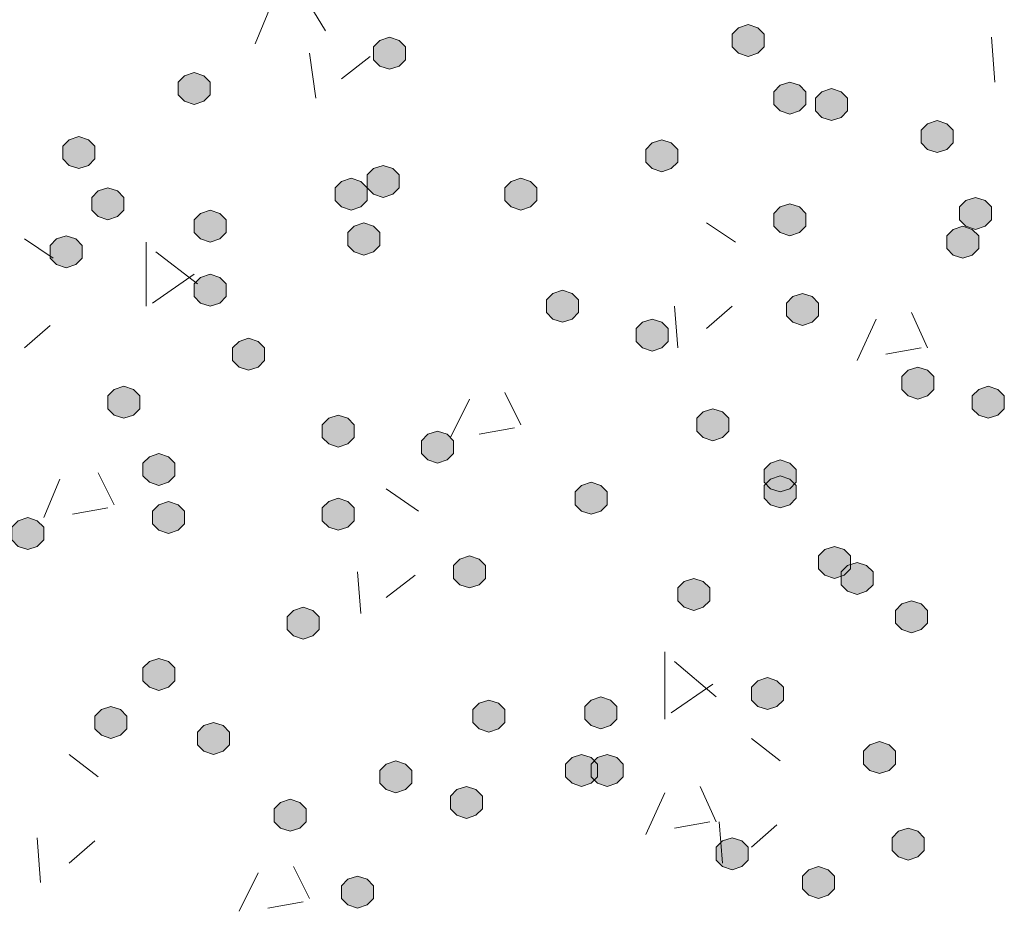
# Model space of a CAD drawing. Header units: millimetres. Extents: x 1527433 to 14789979, y -245576 to 11310.
# Tile 41 of 135: x 1948707 to 1949358, y -63994 to -63405. Entities that reach past the tile are written whole.
import ezdxf

# ---------------------------------------------------------------- set-up
doc = ezdxf.new("R2010")
doc.units = ezdxf.units.MM

msp = doc.modelspace()

# ---------------------------------------------------------------- hatches: boundary and pattern name
h = msp.add_hatch(color=7)
h.dxf.hatch_style = 2
h.paths.add_polyline_path([(1949188.85, -63407.745), (1949182.5, -63409.862), (1949178.267, -63414.095), (1949178.267, -63422.562), (1949182.5, -63426.795), (1949188.85, -63428.912), (1949195.2, -63426.795), (1949199.433, -63422.562), (1949199.433, -63414.095), (1949195.2, -63409.862)])
h = msp.add_hatch(color=7)
h.dxf.hatch_style = 2
h.paths.add_polyline_path([(1948951.783, -63416.212), (1948945.433, -63418.329), (1948941.2, -63422.562), (1948941.2, -63431.029), (1948945.433, -63435.262), (1948951.783, -63437.379), (1948958.133, -63435.262), (1948962.367, -63431.029), (1948962.367, -63422.562), (1948958.133, -63418.329)])
h = msp.add_hatch(color=7)
h.dxf.hatch_style = 2
h.paths.add_polyline_path([(1948822.667, -63439.495), (1948816.317, -63441.612), (1948812.083, -63445.845), (1948812.083, -63454.312), (1948816.317, -63458.545), (1948822.667, -63460.662), (1948829.017, -63458.545), (1948833.25, -63454.312), (1948833.25, -63445.845), (1948829.017, -63441.612)])
h = msp.add_hatch(color=7)
h.dxf.hatch_style = 2
h.paths.add_polyline_path([(1949216.367, -63445.845), (1949210.017, -63447.962), (1949205.783, -63452.195), (1949205.783, -63460.662), (1949210.017, -63464.895), (1949216.367, -63467.012), (1949222.717, -63464.895), (1949226.95, -63460.662), (1949226.95, -63452.195), (1949222.717, -63447.962)])
h = msp.add_hatch(color=7)
h.dxf.hatch_style = 2
h.paths.add_polyline_path([(1949243.883, -63450.079), (1949237.533, -63452.195), (1949233.3, -63456.429), (1949233.3, -63464.895), (1949237.533, -63469.129), (1949243.883, -63471.245), (1949250.233, -63469.129), (1949254.467, -63464.895), (1949254.467, -63456.429), (1949250.233, -63452.195)])
h = msp.add_hatch(color=7)
h.dxf.hatch_style = 2
h.paths.add_polyline_path([(1949313.733, -63471.245), (1949307.383, -63473.362), (1949303.15, -63477.595), (1949303.15, -63486.062), (1949307.383, -63490.295), (1949313.733, -63492.412), (1949320.083, -63490.295), (1949324.317, -63486.062), (1949324.317, -63477.595), (1949320.083, -63473.362)])
h = msp.add_hatch(color=7)
h.dxf.hatch_style = 2
h.paths.add_polyline_path([(1948746.467, -63481.829), (1948740.117, -63483.945), (1948735.883, -63488.179), (1948735.883, -63496.645), (1948740.117, -63500.879), (1948746.467, -63502.995), (1948752.817, -63500.879), (1948757.05, -63496.645), (1948757.05, -63488.179), (1948752.817, -63483.945)])
h = msp.add_hatch(color=7)
h.dxf.hatch_style = 2
h.paths.add_polyline_path([(1949131.7, -63483.945), (1949125.35, -63486.062), (1949121.117, -63490.295), (1949121.117, -63498.762), (1949125.35, -63502.995), (1949131.7, -63505.112), (1949138.05, -63502.995), (1949142.283, -63498.762), (1949142.283, -63490.295), (1949138.05, -63486.062)])
h = msp.add_hatch(color=7)
h.dxf.hatch_style = 2
h.paths.add_polyline_path([(1948947.55, -63500.879), (1948941.2, -63502.995), (1948936.967, -63507.229), (1948936.967, -63515.695), (1948941.2, -63519.929), (1948947.55, -63522.045), (1948953.9, -63519.929), (1948958.133, -63515.695), (1948958.133, -63507.229), (1948953.9, -63502.995)])
h = msp.add_hatch(color=7)
h.dxf.hatch_style = 2
h.paths.add_polyline_path([(1948926.383, -63509.345), (1948920.033, -63511.462), (1948915.8, -63515.695), (1948915.8, -63524.162), (1948920.033, -63528.395), (1948926.383, -63530.512), (1948932.733, -63528.395), (1948936.967, -63524.162), (1948936.967, -63515.695), (1948932.733, -63511.462)])
h = msp.add_hatch(color=7)
h.dxf.hatch_style = 2
h.paths.add_polyline_path([(1949038.567, -63509.345), (1949032.217, -63511.462), (1949027.983, -63515.695), (1949027.983, -63524.162), (1949032.217, -63528.395), (1949038.567, -63530.512), (1949044.917, -63528.395), (1949049.15, -63524.162), (1949049.15, -63515.695), (1949044.917, -63511.462)])
h = msp.add_hatch(color=7)
h.dxf.hatch_style = 2
h.paths.add_polyline_path([(1948765.517, -63515.695), (1948759.167, -63517.812), (1948754.933, -63522.045), (1948754.933, -63530.512), (1948759.167, -63534.745), (1948765.517, -63536.862), (1948771.867, -63534.745), (1948776.1, -63530.512), (1948776.1, -63522.045), (1948771.867, -63517.812)])
h = msp.add_hatch(color=7)
h.dxf.hatch_style = 2
h.paths.add_polyline_path([(1949339.133, -63522.045), (1949332.783, -63524.162), (1949328.55, -63528.395), (1949328.55, -63536.862), (1949332.783, -63541.095), (1949339.133, -63543.212), (1949345.483, -63541.095), (1949349.717, -63536.862), (1949349.717, -63528.395), (1949345.483, -63524.162)])
h = msp.add_hatch(color=7)
h.dxf.hatch_style = 2
h.paths.add_polyline_path([(1948833.25, -63530.512), (1948826.9, -63532.629), (1948822.667, -63536.862), (1948822.667, -63545.329), (1948826.9, -63549.562), (1948833.25, -63551.679), (1948839.6, -63549.562), (1948843.833, -63545.329), (1948843.833, -63536.862), (1948839.6, -63532.629)])
h = msp.add_hatch(color=7)
h.dxf.hatch_style = 2
h.paths.add_polyline_path([(1949216.367, -63526.279), (1949210.017, -63528.395), (1949205.783, -63532.629), (1949205.783, -63541.095), (1949210.017, -63545.329), (1949216.367, -63547.445), (1949222.717, -63545.329), (1949226.95, -63541.095), (1949226.95, -63532.629), (1949222.717, -63528.395)])
h = msp.add_hatch(color=7)
h.dxf.hatch_style = 2
h.paths.add_polyline_path([(1948934.85, -63538.979), (1948928.5, -63541.095), (1948924.267, -63545.329), (1948924.267, -63553.795), (1948928.5, -63558.029), (1948934.85, -63560.145), (1948941.2, -63558.029), (1948945.433, -63553.795), (1948945.433, -63545.329), (1948941.2, -63541.095)])
h = msp.add_hatch(color=7)
h.dxf.hatch_style = 2
h.paths.add_polyline_path([(1949330.667, -63541.095), (1949324.317, -63543.212), (1949320.083, -63547.445), (1949320.083, -63555.912), (1949324.317, -63560.145), (1949330.667, -63562.262), (1949337.017, -63560.145), (1949341.25, -63555.912), (1949341.25, -63547.445), (1949337.017, -63543.212)])
h = msp.add_hatch(color=7)
h.dxf.hatch_style = 2
h.paths.add_polyline_path([(1948738, -63547.445), (1948731.65, -63549.562), (1948727.417, -63553.795), (1948727.417, -63562.262), (1948731.65, -63566.495), (1948738, -63568.612), (1948744.35, -63566.495), (1948748.583, -63562.262), (1948748.583, -63553.795), (1948744.35, -63549.562)])
h = msp.add_hatch(color=7)
h.dxf.hatch_style = 2
h.paths.add_polyline_path([(1948833.25, -63572.845), (1948826.9, -63574.962), (1948822.667, -63579.195), (1948822.667, -63587.662), (1948826.9, -63591.895), (1948833.25, -63594.012), (1948839.6, -63591.895), (1948843.833, -63587.662), (1948843.833, -63579.195), (1948839.6, -63574.962)])
h = msp.add_hatch(color=7)
h.dxf.hatch_style = 2
h.paths.add_polyline_path([(1949066.083, -63583.429), (1949059.733, -63585.545), (1949055.5, -63589.779), (1949055.5, -63598.245), (1949059.733, -63602.479), (1949066.083, -63604.595), (1949072.433, -63602.479), (1949076.667, -63598.245), (1949076.667, -63589.779), (1949072.433, -63585.545)])
h = msp.add_hatch(color=7)
h.dxf.hatch_style = 2
h.paths.add_polyline_path([(1949224.833, -63585.545), (1949218.483, -63587.662), (1949214.25, -63591.895), (1949214.25, -63600.362), (1949218.483, -63604.595), (1949224.833, -63606.712), (1949231.183, -63604.595), (1949235.417, -63600.362), (1949235.417, -63591.895), (1949231.183, -63587.662)])
h = msp.add_hatch(color=7)
h.dxf.hatch_style = 2
h.paths.add_polyline_path([(1949125.35, -63602.479), (1949119, -63604.595), (1949114.767, -63608.829), (1949114.767, -63617.295), (1949119, -63621.529), (1949125.35, -63623.645), (1949131.7, -63621.529), (1949135.933, -63617.295), (1949135.933, -63608.829), (1949131.7, -63604.595)])
h = msp.add_hatch(color=7)
h.dxf.hatch_style = 2
h.paths.add_polyline_path([(1948858.65, -63615.179), (1948852.3, -63617.295), (1948848.067, -63621.529), (1948848.067, -63629.995), (1948852.3, -63634.229), (1948858.65, -63636.345), (1948865, -63634.229), (1948869.233, -63629.995), (1948869.233, -63621.529), (1948865, -63617.295)])
h = msp.add_hatch(color=7)
h.dxf.hatch_style = 2
h.paths.add_polyline_path([(1949301.033, -63634.229), (1949294.683, -63636.345), (1949290.45, -63640.579), (1949290.45, -63649.045), (1949294.683, -63653.279), (1949301.033, -63655.395), (1949307.383, -63653.279), (1949311.617, -63649.045), (1949311.617, -63640.579), (1949307.383, -63636.345)])
h = msp.add_hatch(color=7)
h.dxf.hatch_style = 2
h.paths.add_polyline_path([(1948776.1, -63646.929), (1948769.75, -63649.045), (1948765.517, -63653.279), (1948765.517, -63661.745), (1948769.75, -63665.979), (1948776.1, -63668.095), (1948782.45, -63665.979), (1948786.683, -63661.745), (1948786.683, -63653.279), (1948782.45, -63649.045)])
h = msp.add_hatch(color=7)
h.dxf.hatch_style = 2
h.paths.add_polyline_path([(1949347.6, -63646.929), (1949341.25, -63649.045), (1949337.017, -63653.279), (1949337.017, -63661.745), (1949341.25, -63665.979), (1949347.6, -63668.095), (1949353.95, -63665.979), (1949358.183, -63661.745), (1949358.183, -63653.279), (1949353.95, -63649.045)])
h = msp.add_hatch(color=7)
h.dxf.hatch_style = 2
h.paths.add_polyline_path([(1949165.567, -63661.745), (1949159.217, -63663.862), (1949154.983, -63668.095), (1949154.983, -63676.562), (1949159.217, -63680.795), (1949165.567, -63682.912), (1949171.917, -63680.795), (1949176.15, -63676.562), (1949176.15, -63668.095), (1949171.917, -63663.862)])
h = msp.add_hatch(color=7)
h.dxf.hatch_style = 2
h.paths.add_polyline_path([(1948917.917, -63665.979), (1948911.567, -63668.095), (1948907.333, -63672.329), (1948907.333, -63680.795), (1948911.567, -63685.029), (1948917.917, -63687.145), (1948924.267, -63685.029), (1948928.5, -63680.795), (1948928.5, -63672.329), (1948924.267, -63668.095)])
h = msp.add_hatch(color=7)
h.dxf.hatch_style = 2
h.paths.add_polyline_path([(1948983.533, -63676.562), (1948977.183, -63678.679), (1948972.95, -63682.912), (1948972.95, -63691.379), (1948977.183, -63695.612), (1948983.533, -63697.729), (1948989.883, -63695.612), (1948994.117, -63691.379), (1948994.117, -63682.912), (1948989.883, -63678.679)])
h = msp.add_hatch(color=7)
h.dxf.hatch_style = 2
h.paths.add_polyline_path([(1948799.383, -63691.379), (1948793.033, -63693.495), (1948788.8, -63697.729), (1948788.8, -63706.195), (1948793.033, -63710.429), (1948799.383, -63712.545), (1948805.733, -63710.429), (1948809.967, -63706.195), (1948809.967, -63697.729), (1948805.733, -63693.495)])
h = msp.add_hatch(color=7)
h.dxf.hatch_style = 2
h.paths.add_polyline_path([(1949210.017, -63695.612), (1949203.667, -63697.729), (1949199.433, -63701.962), (1949199.433, -63710.429), (1949203.667, -63714.662), (1949210.017, -63716.779), (1949216.367, -63714.662), (1949220.6, -63710.429), (1949220.6, -63701.962), (1949216.367, -63697.729)])
h = msp.add_hatch(color=7)
h.dxf.hatch_style = 2
h.paths.add_polyline_path([(1949210.017, -63706.195), (1949203.667, -63708.312), (1949199.433, -63712.545), (1949199.433, -63721.012), (1949203.667, -63725.245), (1949210.017, -63727.362), (1949216.367, -63725.245), (1949220.6, -63721.012), (1949220.6, -63712.545), (1949216.367, -63708.312)])
h = msp.add_hatch(color=7)
h.dxf.hatch_style = 2
h.paths.add_polyline_path([(1949085.133, -63710.429), (1949078.783, -63712.545), (1949074.55, -63716.779), (1949074.55, -63725.245), (1949078.783, -63729.479), (1949085.133, -63731.595), (1949091.483, -63729.479), (1949095.717, -63725.245), (1949095.717, -63716.779), (1949091.483, -63712.545)])
h = msp.add_hatch(color=7)
h.dxf.hatch_style = 2
h.paths.add_polyline_path([(1948805.733, -63723.129), (1948799.383, -63725.245), (1948795.15, -63729.479), (1948795.15, -63737.945), (1948799.383, -63742.179), (1948805.733, -63744.295), (1948812.083, -63742.179), (1948816.317, -63737.945), (1948816.317, -63729.479), (1948812.083, -63725.245)])
h = msp.add_hatch(color=7)
h.dxf.hatch_style = 2
h.paths.add_polyline_path([(1948917.917, -63721.012), (1948911.567, -63723.129), (1948907.333, -63727.362), (1948907.333, -63735.829), (1948911.567, -63740.062), (1948917.917, -63742.179), (1948924.267, -63740.062), (1948928.5, -63735.829), (1948928.5, -63727.362), (1948924.267, -63723.129)])
h = msp.add_hatch(color=7)
h.dxf.hatch_style = 2
h.paths.add_polyline_path([(1948712.6, -63733.712), (1948706.25, -63735.829), (1948702.017, -63740.062), (1948702.017, -63748.529), (1948706.25, -63752.762), (1948712.6, -63754.879), (1948718.95, -63752.762), (1948723.183, -63748.529), (1948723.183, -63740.062), (1948718.95, -63735.829)])
h = msp.add_hatch(color=7)
h.dxf.hatch_style = 2
h.paths.add_polyline_path([(1949246, -63752.762), (1949239.65, -63754.879), (1949235.417, -63759.112), (1949235.417, -63767.579), (1949239.65, -63771.812), (1949246, -63773.929), (1949252.35, -63771.812), (1949256.583, -63767.579), (1949256.583, -63759.112), (1949252.35, -63754.879)])
h = msp.add_hatch(color=7)
h.dxf.hatch_style = 2
h.paths.add_polyline_path([(1949004.7, -63759.112), (1948998.35, -63761.229), (1948994.117, -63765.462), (1948994.117, -63773.929), (1948998.35, -63778.162), (1949004.7, -63780.279), (1949011.05, -63778.162), (1949015.283, -63773.929), (1949015.283, -63765.462), (1949011.05, -63761.229)])
h = msp.add_hatch(color=7)
h.dxf.hatch_style = 2
h.paths.add_polyline_path([(1949260.817, -63763.345), (1949254.467, -63765.462), (1949250.233, -63769.695), (1949250.233, -63778.162), (1949254.467, -63782.395), (1949260.817, -63784.512), (1949267.167, -63782.395), (1949271.4, -63778.162), (1949271.4, -63769.695), (1949267.167, -63765.462)])
h = msp.add_hatch(color=7)
h.dxf.hatch_style = 2
h.paths.add_polyline_path([(1949152.867, -63773.929), (1949146.517, -63776.045), (1949142.283, -63780.279), (1949142.283, -63788.745), (1949146.517, -63792.979), (1949152.867, -63795.095), (1949159.217, -63792.979), (1949163.45, -63788.745), (1949163.45, -63780.279), (1949159.217, -63776.045)])
h = msp.add_hatch(color=7)
h.dxf.hatch_style = 2
h.paths.add_polyline_path([(1949296.8, -63788.745), (1949290.45, -63790.862), (1949286.217, -63795.095), (1949286.217, -63803.562), (1949290.45, -63807.795), (1949296.8, -63809.912), (1949303.15, -63807.795), (1949307.383, -63803.562), (1949307.383, -63795.095), (1949303.15, -63790.862)])
h = msp.add_hatch(color=7)
h.dxf.hatch_style = 2
h.paths.add_polyline_path([(1948894.633, -63792.979), (1948888.283, -63795.095), (1948884.05, -63799.329), (1948884.05, -63807.795), (1948888.283, -63812.029), (1948894.633, -63814.145), (1948900.983, -63812.029), (1948905.217, -63807.795), (1948905.217, -63799.329), (1948900.983, -63795.095)])
h = msp.add_hatch(color=7)
h.dxf.hatch_style = 2
h.paths.add_polyline_path([(1948799.383, -63826.845), (1948793.033, -63828.962), (1948788.8, -63833.195), (1948788.8, -63841.662), (1948793.033, -63845.895), (1948799.383, -63848.012), (1948805.733, -63845.895), (1948809.967, -63841.662), (1948809.967, -63833.195), (1948805.733, -63828.962)])
h = msp.add_hatch(color=7)
h.dxf.hatch_style = 2
h.paths.add_polyline_path([(1949201.55, -63839.545), (1949195.2, -63841.662), (1949190.967, -63845.895), (1949190.967, -63854.362), (1949195.2, -63858.595), (1949201.55, -63860.712), (1949207.9, -63858.595), (1949212.133, -63854.362), (1949212.133, -63845.895), (1949207.9, -63841.662)])
h = msp.add_hatch(color=7)
h.dxf.hatch_style = 2
h.paths.add_polyline_path([(1949017.4, -63854.362), (1949011.05, -63856.479), (1949006.817, -63860.712), (1949006.817, -63869.179), (1949011.05, -63873.412), (1949017.4, -63875.529), (1949023.75, -63873.412), (1949027.983, -63869.179), (1949027.983, -63860.712), (1949023.75, -63856.479)])
h = msp.add_hatch(color=7)
h.dxf.hatch_style = 2
h.paths.add_polyline_path([(1949091.483, -63852.245), (1949085.133, -63854.362), (1949080.9, -63858.595), (1949080.9, -63867.062), (1949085.133, -63871.295), (1949091.483, -63873.412), (1949097.833, -63871.295), (1949102.067, -63867.062), (1949102.067, -63858.595), (1949097.833, -63854.362)])
h = msp.add_hatch(color=7)
h.dxf.hatch_style = 2
h.paths.add_polyline_path([(1948767.633, -63858.595), (1948761.283, -63860.712), (1948757.05, -63864.945), (1948757.05, -63873.412), (1948761.283, -63877.645), (1948767.633, -63879.762), (1948773.983, -63877.645), (1948778.217, -63873.412), (1948778.217, -63864.945), (1948773.983, -63860.712)])
h = msp.add_hatch(color=7)
h.dxf.hatch_style = 2
h.paths.add_polyline_path([(1948835.367, -63869.179), (1948829.017, -63871.295), (1948824.783, -63875.529), (1948824.783, -63883.995), (1948829.017, -63888.229), (1948835.367, -63890.345), (1948841.717, -63888.229), (1948845.95, -63883.995), (1948845.95, -63875.529), (1948841.717, -63871.295)])
h = msp.add_hatch(color=7)
h.dxf.hatch_style = 2
h.paths.add_polyline_path([(1949275.633, -63881.879), (1949269.283, -63883.995), (1949265.05, -63888.229), (1949265.05, -63896.695), (1949269.283, -63900.929), (1949275.633, -63903.045), (1949281.983, -63900.929), (1949286.217, -63896.695), (1949286.217, -63888.229), (1949281.983, -63883.995)])
h = msp.add_hatch(color=7)
h.dxf.hatch_style = 2
h.paths.add_polyline_path([(1948956.017, -63894.579), (1948949.667, -63896.695), (1948945.433, -63900.929), (1948945.433, -63909.395), (1948949.667, -63913.629), (1948956.017, -63915.745), (1948962.367, -63913.629), (1948966.6, -63909.395), (1948966.6, -63900.929), (1948962.367, -63896.695)])
h = msp.add_hatch(color=7)
h.dxf.hatch_style = 2
h.paths.add_polyline_path([(1949078.783, -63890.345), (1949072.433, -63892.462), (1949068.2, -63896.695), (1949068.2, -63905.162), (1949072.433, -63909.395), (1949078.783, -63911.512), (1949085.133, -63909.395), (1949089.367, -63905.162), (1949089.367, -63896.695), (1949085.133, -63892.462)])
h = msp.add_hatch(color=7)
h.dxf.hatch_style = 2
h.paths.add_polyline_path([(1949095.717, -63890.345), (1949089.367, -63892.462), (1949085.133, -63896.695), (1949085.133, -63905.162), (1949089.367, -63909.395), (1949095.717, -63911.512), (1949102.067, -63909.395), (1949106.3, -63905.162), (1949106.3, -63896.695), (1949102.067, -63892.462)])
h = msp.add_hatch(color=7)
h.dxf.hatch_style = 2
h.paths.add_polyline_path([(1949002.583, -63911.512), (1948996.233, -63913.629), (1948992, -63917.862), (1948992, -63926.329), (1948996.233, -63930.562), (1949002.583, -63932.679), (1949008.933, -63930.562), (1949013.167, -63926.329), (1949013.167, -63917.862), (1949008.933, -63913.629)])
h = msp.add_hatch(color=7)
h.dxf.hatch_style = 2
h.paths.add_polyline_path([(1948886.167, -63919.979), (1948879.817, -63922.095), (1948875.583, -63926.329), (1948875.583, -63934.795), (1948879.817, -63939.029), (1948886.167, -63941.145), (1948892.517, -63939.029), (1948896.75, -63934.795), (1948896.75, -63926.329), (1948892.517, -63922.095)])
h = msp.add_hatch(color=7)
h.dxf.hatch_style = 2
h.paths.add_polyline_path([(1949294.683, -63939.029), (1949288.333, -63941.145), (1949284.1, -63945.379), (1949284.1, -63953.845), (1949288.333, -63958.079), (1949294.683, -63960.195), (1949301.033, -63958.079), (1949305.267, -63953.845), (1949305.267, -63945.379), (1949301.033, -63941.145)])
h = msp.add_hatch(color=7)
h.dxf.hatch_style = 2
h.paths.add_polyline_path([(1949178.267, -63945.379), (1949171.917, -63947.495), (1949167.683, -63951.729), (1949167.683, -63960.195), (1949171.917, -63964.429), (1949178.267, -63966.545), (1949184.617, -63964.429), (1949188.85, -63960.195), (1949188.85, -63951.729), (1949184.617, -63947.495)])
h = msp.add_hatch(color=7)
h.dxf.hatch_style = 2
h.paths.add_polyline_path([(1949235.417, -63964.429), (1949229.067, -63966.545), (1949224.833, -63970.779), (1949224.833, -63979.245), (1949229.067, -63983.479), (1949235.417, -63985.595), (1949241.767, -63983.479), (1949246, -63979.245), (1949246, -63970.779), (1949241.767, -63966.545)])
h = msp.add_hatch(color=7)
h.dxf.hatch_style = 2
h.paths.add_polyline_path([(1948930.617, -63970.779), (1948924.267, -63972.895), (1948920.033, -63977.129), (1948920.033, -63985.595), (1948924.267, -63989.829), (1948930.617, -63991.945), (1948936.967, -63989.829), (1948941.2, -63985.595), (1948941.2, -63977.129), (1948936.967, -63972.895)])

# ---------------------------------------------------------------- linework, layer by layer
at = {"color": 7, "lineweight": 0}
for points in [[(1948862.883, -63420.445), (1948873.467, -63395.045)], [(1948909.45, -63411.979), (1948896.75, -63390.812)], [(1949351.833, -63445.845), (1949349.717, -63416.212)], [(1948903.1, -63456.429), (1948898.867, -63426.795)], [(1948920.033, -63443.729), (1948939.083, -63428.912)], [(1949180.383, -63551.679), (1949161.333, -63538.979)], [(1948729.533, -63562.262), (1948710.483, -63549.562)], [(1948790.917, -63594.012), (1948790.917, -63551.679)], [(1948824.783, -63579.195), (1948797.267, -63558.029)], [(1948795.15, -63591.895), (1948822.667, -63572.845)], [(1949142.283, -63621.529), (1949140.167, -63594.012)], [(1949161.333, -63608.829), (1949178.267, -63594.012)], [(1949260.817, -63629.995), (1949273.517, -63602.479)], [(1949307.383, -63621.529), (1949296.8, -63598.245)], [(1948710.483, -63621.529), (1948727.417, -63606.712)], [(1949279.867, -63625.762), (1949303.15, -63621.529)], [(1948992, -63680.795), (1949004.7, -63655.395)], [(1949038.567, -63672.329), (1949027.983, -63651.162)], [(1949011.05, -63678.679), (1949034.333, -63674.445)], [(1948769.75, -63725.245), (1948759.167, -63704.079)], [(1948723.183, -63733.712), (1948733.767, -63708.312)], [(1948970.833, -63729.479), (1948949.667, -63714.662)], [(1948742.233, -63731.595), (1948765.517, -63727.362)], [(1948932.733, -63797.212), (1948930.617, -63769.695)], [(1948949.667, -63786.629), (1948968.717, -63771.812)], [(1949133.817, -63867.062), (1949133.817, -63822.612)], [(1949167.683, -63852.245), (1949140.167, -63828.962)], [(1949138.05, -63862.829), (1949165.567, -63843.779)], [(1949210.017, -63894.579), (1949190.967, -63879.762)], [(1948759.167, -63905.162), (1948740.117, -63890.345)], [(1949121.117, -63943.262), (1949133.817, -63915.745)], [(1949167.683, -63934.795), (1949157.1, -63911.512)], [(1949140.167, -63939.029), (1949163.45, -63934.795)], [(1949171.917, -63962.312), (1949169.8, -63934.795)], [(1949190.967, -63951.729), (1949207.9, -63936.912)], [(1948721.067, -63975.012), (1948718.95, -63945.379)], [(1948740.117, -63962.312), (1948757.05, -63947.495)], [(1948898.867, -63985.595), (1948888.283, -63964.429)], [(1948852.3, -63994.062), (1948865, -63968.662)], [(1948871.35, -63991.945), (1948894.633, -63987.712)]]:
    msp.add_lwpolyline(points, dxfattribs=at)
for points in [[(1949188.85, -63407.745), (1949182.5, -63409.862), (1949178.267, -63414.095), (1949178.267, -63422.562), (1949182.5, -63426.795), (1949188.85, -63428.912), (1949195.2, -63426.795), (1949199.433, -63422.562), (1949199.433, -63414.095), (1949195.2, -63409.862)], [(1948951.783, -63416.212), (1948945.433, -63418.329), (1948941.2, -63422.562), (1948941.2, -63431.029), (1948945.433, -63435.262), (1948951.783, -63437.379), (1948958.133, -63435.262), (1948962.367, -63431.029), (1948962.367, -63422.562), (1948958.133, -63418.329)], [(1948822.667, -63439.495), (1948816.317, -63441.612), (1948812.083, -63445.845), (1948812.083, -63454.312), (1948816.317, -63458.545), (1948822.667, -63460.662), (1948829.017, -63458.545), (1948833.25, -63454.312), (1948833.25, -63445.845), (1948829.017, -63441.612)], [(1949216.367, -63445.845), (1949210.017, -63447.962), (1949205.783, -63452.195), (1949205.783, -63460.662), (1949210.017, -63464.895), (1949216.367, -63467.012), (1949222.717, -63464.895), (1949226.95, -63460.662), (1949226.95, -63452.195), (1949222.717, -63447.962)], [(1949243.883, -63450.079), (1949237.533, -63452.195), (1949233.3, -63456.429), (1949233.3, -63464.895), (1949237.533, -63469.129), (1949243.883, -63471.245), (1949250.233, -63469.129), (1949254.467, -63464.895), (1949254.467, -63456.429), (1949250.233, -63452.195)], [(1949313.733, -63471.245), (1949307.383, -63473.362), (1949303.15, -63477.595), (1949303.15, -63486.062), (1949307.383, -63490.295), (1949313.733, -63492.412), (1949320.083, -63490.295), (1949324.317, -63486.062), (1949324.317, -63477.595), (1949320.083, -63473.362)], [(1948746.467, -63481.829), (1948740.117, -63483.945), (1948735.883, -63488.179), (1948735.883, -63496.645), (1948740.117, -63500.879), (1948746.467, -63502.995), (1948752.817, -63500.879), (1948757.05, -63496.645), (1948757.05, -63488.179), (1948752.817, -63483.945)], [(1949131.7, -63483.945), (1949125.35, -63486.062), (1949121.117, -63490.295), (1949121.117, -63498.762), (1949125.35, -63502.995), (1949131.7, -63505.112), (1949138.05, -63502.995), (1949142.283, -63498.762), (1949142.283, -63490.295), (1949138.05, -63486.062)], [(1948947.55, -63500.879), (1948941.2, -63502.995), (1948936.967, -63507.229), (1948936.967, -63515.695), (1948941.2, -63519.929), (1948947.55, -63522.045), (1948953.9, -63519.929), (1948958.133, -63515.695), (1948958.133, -63507.229), (1948953.9, -63502.995)], [(1948926.383, -63509.345), (1948920.033, -63511.462), (1948915.8, -63515.695), (1948915.8, -63524.162), (1948920.033, -63528.395), (1948926.383, -63530.512), (1948932.733, -63528.395), (1948936.967, -63524.162), (1948936.967, -63515.695), (1948932.733, -63511.462)], [(1949038.567, -63509.345), (1949032.217, -63511.462), (1949027.983, -63515.695), (1949027.983, -63524.162), (1949032.217, -63528.395), (1949038.567, -63530.512), (1949044.917, -63528.395), (1949049.15, -63524.162), (1949049.15, -63515.695), (1949044.917, -63511.462)], [(1948765.517, -63515.695), (1948759.167, -63517.812), (1948754.933, -63522.045), (1948754.933, -63530.512), (1948759.167, -63534.745), (1948765.517, -63536.862), (1948771.867, -63534.745), (1948776.1, -63530.512), (1948776.1, -63522.045), (1948771.867, -63517.812)], [(1949339.133, -63522.045), (1949332.783, -63524.162), (1949328.55, -63528.395), (1949328.55, -63536.862), (1949332.783, -63541.095), (1949339.133, -63543.212), (1949345.483, -63541.095), (1949349.717, -63536.862), (1949349.717, -63528.395), (1949345.483, -63524.162)], [(1948833.25, -63530.512), (1948826.9, -63532.629), (1948822.667, -63536.862), (1948822.667, -63545.329), (1948826.9, -63549.562), (1948833.25, -63551.679), (1948839.6, -63549.562), (1948843.833, -63545.329), (1948843.833, -63536.862), (1948839.6, -63532.629)], [(1949216.367, -63526.279), (1949210.017, -63528.395), (1949205.783, -63532.629), (1949205.783, -63541.095), (1949210.017, -63545.329), (1949216.367, -63547.445), (1949222.717, -63545.329), (1949226.95, -63541.095), (1949226.95, -63532.629), (1949222.717, -63528.395)], [(1948934.85, -63538.979), (1948928.5, -63541.095), (1948924.267, -63545.329), (1948924.267, -63553.795), (1948928.5, -63558.029), (1948934.85, -63560.145), (1948941.2, -63558.029), (1948945.433, -63553.795), (1948945.433, -63545.329), (1948941.2, -63541.095)], [(1949330.667, -63541.095), (1949324.317, -63543.212), (1949320.083, -63547.445), (1949320.083, -63555.912), (1949324.317, -63560.145), (1949330.667, -63562.262), (1949337.017, -63560.145), (1949341.25, -63555.912), (1949341.25, -63547.445), (1949337.017, -63543.212)], [(1948738, -63547.445), (1948731.65, -63549.562), (1948727.417, -63553.795), (1948727.417, -63562.262), (1948731.65, -63566.495), (1948738, -63568.612), (1948744.35, -63566.495), (1948748.583, -63562.262), (1948748.583, -63553.795), (1948744.35, -63549.562)], [(1948833.25, -63572.845), (1948826.9, -63574.962), (1948822.667, -63579.195), (1948822.667, -63587.662), (1948826.9, -63591.895), (1948833.25, -63594.012), (1948839.6, -63591.895), (1948843.833, -63587.662), (1948843.833, -63579.195), (1948839.6, -63574.962)], [(1949066.083, -63583.429), (1949059.733, -63585.545), (1949055.5, -63589.779), (1949055.5, -63598.245), (1949059.733, -63602.479), (1949066.083, -63604.595), (1949072.433, -63602.479), (1949076.667, -63598.245), (1949076.667, -63589.779), (1949072.433, -63585.545)], [(1949224.833, -63585.545), (1949218.483, -63587.662), (1949214.25, -63591.895), (1949214.25, -63600.362), (1949218.483, -63604.595), (1949224.833, -63606.712), (1949231.183, -63604.595), (1949235.417, -63600.362), (1949235.417, -63591.895), (1949231.183, -63587.662)], [(1949125.35, -63602.479), (1949119, -63604.595), (1949114.767, -63608.829), (1949114.767, -63617.295), (1949119, -63621.529), (1949125.35, -63623.645), (1949131.7, -63621.529), (1949135.933, -63617.295), (1949135.933, -63608.829), (1949131.7, -63604.595)], [(1948858.65, -63615.179), (1948852.3, -63617.295), (1948848.067, -63621.529), (1948848.067, -63629.995), (1948852.3, -63634.229), (1948858.65, -63636.345), (1948865, -63634.229), (1948869.233, -63629.995), (1948869.233, -63621.529), (1948865, -63617.295)], [(1949301.033, -63634.229), (1949294.683, -63636.345), (1949290.45, -63640.579), (1949290.45, -63649.045), (1949294.683, -63653.279), (1949301.033, -63655.395), (1949307.383, -63653.279), (1949311.617, -63649.045), (1949311.617, -63640.579), (1949307.383, -63636.345)], [(1948776.1, -63646.929), (1948769.75, -63649.045), (1948765.517, -63653.279), (1948765.517, -63661.745), (1948769.75, -63665.979), (1948776.1, -63668.095), (1948782.45, -63665.979), (1948786.683, -63661.745), (1948786.683, -63653.279), (1948782.45, -63649.045)], [(1949347.6, -63646.929), (1949341.25, -63649.045), (1949337.017, -63653.279), (1949337.017, -63661.745), (1949341.25, -63665.979), (1949347.6, -63668.095), (1949353.95, -63665.979), (1949358.183, -63661.745), (1949358.183, -63653.279), (1949353.95, -63649.045)], [(1949165.567, -63661.745), (1949159.217, -63663.862), (1949154.983, -63668.095), (1949154.983, -63676.562), (1949159.217, -63680.795), (1949165.567, -63682.912), (1949171.917, -63680.795), (1949176.15, -63676.562), (1949176.15, -63668.095), (1949171.917, -63663.862)], [(1948917.917, -63665.979), (1948911.567, -63668.095), (1948907.333, -63672.329), (1948907.333, -63680.795), (1948911.567, -63685.029), (1948917.917, -63687.145), (1948924.267, -63685.029), (1948928.5, -63680.795), (1948928.5, -63672.329), (1948924.267, -63668.095)], [(1948983.533, -63676.562), (1948977.183, -63678.679), (1948972.95, -63682.912), (1948972.95, -63691.379), (1948977.183, -63695.612), (1948983.533, -63697.729), (1948989.883, -63695.612), (1948994.117, -63691.379), (1948994.117, -63682.912), (1948989.883, -63678.679)], [(1948799.383, -63691.379), (1948793.033, -63693.495), (1948788.8, -63697.729), (1948788.8, -63706.195), (1948793.033, -63710.429), (1948799.383, -63712.545), (1948805.733, -63710.429), (1948809.967, -63706.195), (1948809.967, -63697.729), (1948805.733, -63693.495)], [(1949210.017, -63695.612), (1949203.667, -63697.729), (1949199.433, -63701.962), (1949199.433, -63710.429), (1949203.667, -63714.662), (1949210.017, -63716.779), (1949216.367, -63714.662), (1949220.6, -63710.429), (1949220.6, -63701.962), (1949216.367, -63697.729)], [(1949210.017, -63706.195), (1949203.667, -63708.312), (1949199.433, -63712.545), (1949199.433, -63721.012), (1949203.667, -63725.245), (1949210.017, -63727.362), (1949216.367, -63725.245), (1949220.6, -63721.012), (1949220.6, -63712.545), (1949216.367, -63708.312)], [(1949085.133, -63710.429), (1949078.783, -63712.545), (1949074.55, -63716.779), (1949074.55, -63725.245), (1949078.783, -63729.479), (1949085.133, -63731.595), (1949091.483, -63729.479), (1949095.717, -63725.245), (1949095.717, -63716.779), (1949091.483, -63712.545)], [(1948805.733, -63723.129), (1948799.383, -63725.245), (1948795.15, -63729.479), (1948795.15, -63737.945), (1948799.383, -63742.179), (1948805.733, -63744.295), (1948812.083, -63742.179), (1948816.317, -63737.945), (1948816.317, -63729.479), (1948812.083, -63725.245)], [(1948917.917, -63721.012), (1948911.567, -63723.129), (1948907.333, -63727.362), (1948907.333, -63735.829), (1948911.567, -63740.062), (1948917.917, -63742.179), (1948924.267, -63740.062), (1948928.5, -63735.829), (1948928.5, -63727.362), (1948924.267, -63723.129)], [(1948712.6, -63733.712), (1948706.25, -63735.829), (1948702.017, -63740.062), (1948702.017, -63748.529), (1948706.25, -63752.762), (1948712.6, -63754.879), (1948718.95, -63752.762), (1948723.183, -63748.529), (1948723.183, -63740.062), (1948718.95, -63735.829)], [(1949246, -63752.762), (1949239.65, -63754.879), (1949235.417, -63759.112), (1949235.417, -63767.579), (1949239.65, -63771.812), (1949246, -63773.929), (1949252.35, -63771.812), (1949256.583, -63767.579), (1949256.583, -63759.112), (1949252.35, -63754.879)], [(1949004.7, -63759.112), (1948998.35, -63761.229), (1948994.117, -63765.462), (1948994.117, -63773.929), (1948998.35, -63778.162), (1949004.7, -63780.279), (1949011.05, -63778.162), (1949015.283, -63773.929), (1949015.283, -63765.462), (1949011.05, -63761.229)], [(1949260.817, -63763.345), (1949254.467, -63765.462), (1949250.233, -63769.695), (1949250.233, -63778.162), (1949254.467, -63782.395), (1949260.817, -63784.512), (1949267.167, -63782.395), (1949271.4, -63778.162), (1949271.4, -63769.695), (1949267.167, -63765.462)], [(1949152.867, -63773.929), (1949146.517, -63776.045), (1949142.283, -63780.279), (1949142.283, -63788.745), (1949146.517, -63792.979), (1949152.867, -63795.095), (1949159.217, -63792.979), (1949163.45, -63788.745), (1949163.45, -63780.279), (1949159.217, -63776.045)], [(1949296.8, -63788.745), (1949290.45, -63790.862), (1949286.217, -63795.095), (1949286.217, -63803.562), (1949290.45, -63807.795), (1949296.8, -63809.912), (1949303.15, -63807.795), (1949307.383, -63803.562), (1949307.383, -63795.095), (1949303.15, -63790.862)], [(1948894.633, -63792.979), (1948888.283, -63795.095), (1948884.05, -63799.329), (1948884.05, -63807.795), (1948888.283, -63812.029), (1948894.633, -63814.145), (1948900.983, -63812.029), (1948905.217, -63807.795), (1948905.217, -63799.329), (1948900.983, -63795.095)], [(1948799.383, -63826.845), (1948793.033, -63828.962), (1948788.8, -63833.195), (1948788.8, -63841.662), (1948793.033, -63845.895), (1948799.383, -63848.012), (1948805.733, -63845.895), (1948809.967, -63841.662), (1948809.967, -63833.195), (1948805.733, -63828.962)], [(1949201.55, -63839.545), (1949195.2, -63841.662), (1949190.967, -63845.895), (1949190.967, -63854.362), (1949195.2, -63858.595), (1949201.55, -63860.712), (1949207.9, -63858.595), (1949212.133, -63854.362), (1949212.133, -63845.895), (1949207.9, -63841.662)], [(1949017.4, -63854.362), (1949011.05, -63856.479), (1949006.817, -63860.712), (1949006.817, -63869.179), (1949011.05, -63873.412), (1949017.4, -63875.529), (1949023.75, -63873.412), (1949027.983, -63869.179), (1949027.983, -63860.712), (1949023.75, -63856.479)], [(1949091.483, -63852.245), (1949085.133, -63854.362), (1949080.9, -63858.595), (1949080.9, -63867.062), (1949085.133, -63871.295), (1949091.483, -63873.412), (1949097.833, -63871.295), (1949102.067, -63867.062), (1949102.067, -63858.595), (1949097.833, -63854.362)], [(1948767.633, -63858.595), (1948761.283, -63860.712), (1948757.05, -63864.945), (1948757.05, -63873.412), (1948761.283, -63877.645), (1948767.633, -63879.762), (1948773.983, -63877.645), (1948778.217, -63873.412), (1948778.217, -63864.945), (1948773.983, -63860.712)], [(1948835.367, -63869.179), (1948829.017, -63871.295), (1948824.783, -63875.529), (1948824.783, -63883.995), (1948829.017, -63888.229), (1948835.367, -63890.345), (1948841.717, -63888.229), (1948845.95, -63883.995), (1948845.95, -63875.529), (1948841.717, -63871.295)], [(1949275.633, -63881.879), (1949269.283, -63883.995), (1949265.05, -63888.229), (1949265.05, -63896.695), (1949269.283, -63900.929), (1949275.633, -63903.045), (1949281.983, -63900.929), (1949286.217, -63896.695), (1949286.217, -63888.229), (1949281.983, -63883.995)], [(1948956.017, -63894.579), (1948949.667, -63896.695), (1948945.433, -63900.929), (1948945.433, -63909.395), (1948949.667, -63913.629), (1948956.017, -63915.745), (1948962.367, -63913.629), (1948966.6, -63909.395), (1948966.6, -63900.929), (1948962.367, -63896.695)], [(1949078.783, -63890.345), (1949072.433, -63892.462), (1949068.2, -63896.695), (1949068.2, -63905.162), (1949072.433, -63909.395), (1949078.783, -63911.512), (1949085.133, -63909.395), (1949089.367, -63905.162), (1949089.367, -63896.695), (1949085.133, -63892.462)], [(1949095.717, -63890.345), (1949089.367, -63892.462), (1949085.133, -63896.695), (1949085.133, -63905.162), (1949089.367, -63909.395), (1949095.717, -63911.512), (1949102.067, -63909.395), (1949106.3, -63905.162), (1949106.3, -63896.695), (1949102.067, -63892.462)], [(1949002.583, -63911.512), (1948996.233, -63913.629), (1948992, -63917.862), (1948992, -63926.329), (1948996.233, -63930.562), (1949002.583, -63932.679), (1949008.933, -63930.562), (1949013.167, -63926.329), (1949013.167, -63917.862), (1949008.933, -63913.629)], [(1948886.167, -63919.979), (1948879.817, -63922.095), (1948875.583, -63926.329), (1948875.583, -63934.795), (1948879.817, -63939.029), (1948886.167, -63941.145), (1948892.517, -63939.029), (1948896.75, -63934.795), (1948896.75, -63926.329), (1948892.517, -63922.095)], [(1949294.683, -63939.029), (1949288.333, -63941.145), (1949284.1, -63945.379), (1949284.1, -63953.845), (1949288.333, -63958.079), (1949294.683, -63960.195), (1949301.033, -63958.079), (1949305.267, -63953.845), (1949305.267, -63945.379), (1949301.033, -63941.145)], [(1949178.267, -63945.379), (1949171.917, -63947.495), (1949167.683, -63951.729), (1949167.683, -63960.195), (1949171.917, -63964.429), (1949178.267, -63966.545), (1949184.617, -63964.429), (1949188.85, -63960.195), (1949188.85, -63951.729), (1949184.617, -63947.495)], [(1949235.417, -63964.429), (1949229.067, -63966.545), (1949224.833, -63970.779), (1949224.833, -63979.245), (1949229.067, -63983.479), (1949235.417, -63985.595), (1949241.767, -63983.479), (1949246, -63979.245), (1949246, -63970.779), (1949241.767, -63966.545)], [(1948930.617, -63970.779), (1948924.267, -63972.895), (1948920.033, -63977.129), (1948920.033, -63985.595), (1948924.267, -63989.829), (1948930.617, -63991.945), (1948936.967, -63989.829), (1948941.2, -63985.595), (1948941.2, -63977.129), (1948936.967, -63972.895)]]:
    msp.add_lwpolyline(points, close=True, dxfattribs=at)

doc.saveas('drawing.dxf')
